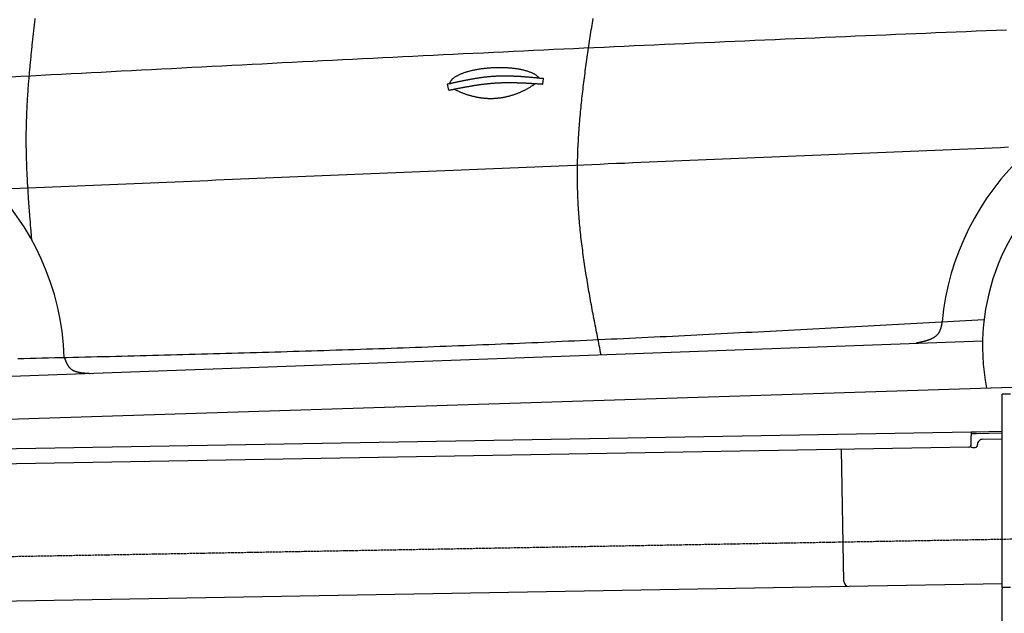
# Model space of a CAD drawing. Extents: x 1073 to 6773, y 5991 to 11916.
# Tile 39 of 65: x 2515 to 4452, y 9922 to 11089. Entities that reach past the tile are written whole.
import ezdxf

# ---------------------------------------------------------------- set-up
doc = ezdxf.new("R2010")
doc.units = 0
doc.linetypes.add('GEN3', pattern=[6.25, 5, -1.25])
doc.layers.get('0').update_dxf_attribs({"linetype": 'CONTINUOUS'})
doc.layers.add('3', color=6, linetype='GEN3')
doc.layers.add('CAR', color=10, linetype='CONTINUOUS')

msp = doc.modelspace()

# ---------------------------------------------------------------- linework, layer by layer
for p, q in [((4447.6, 9972.5), (4447.6, 10352.5)), ((4463.6, 10352.5), (4447.6, 10352.5)), ((4447.6, 9972.5), (4447.6, 10352.5)), ((1732.8, 10232.1), (4386.1, 10278.4)), ((4386.1, 10278.4), (4396.1, 10278.6)), ((4386.1, 10278.4), (4386.2, 10270.4)), ((4396.2, 10274.6), (4386.2, 10274.4)), ((4386.5, 10253.4), (4386.2, 10270.4)), ((4396.1, 10278.6), (4445.9, 10279.4)), ((4447.6, 10275.5), (4396.2, 10274.6)), ((4408.8, 10263.8), (4447.6, 10264.5)), ((4381.6, 10248.3), (1732.8, 10202.1)), ((4136.2, 9984), (4131.7, 10243.9)), ((4389.1, 10247.4), (4394.1, 10247.5)), ((4399, 10252.6), (4399, 10253.6)), ((4146.4, 9974.2), (1732.8, 9932)), ((4447.6, 9979.4), (4146.4, 9974.2)), ((4447.6, 9972.5), (4447.6, 9969.5)), ((4463.6, 9972.5), (4447.6, 9972.5)), ((4447.6, 9972.5), (4447.6, 9969.5)), ((4463.6, 9972.5), (4447.6, 9972.5)), ((4447.6, 8072.5), (4447.6, 9969.5))]:
    msp.add_line(p, q)
for centre, radius, start, end in [((4409, 10253.8), 10, 91, 181), ((4381.5, 10253.3), 5, 271, 1), ((4389, 10252.4), 5, 214.2367, 271), ((4394, 10252.5), 5, 271, 1), ((4146.2, 9984.2), 10, 181, 271)]:
    msp.add_arc(centre, radius, start, end)
at = {"layer": '3'}
msp.add_line((1175.3, 10010.3), (6230.5, 10098.5), dxfattribs=at)
at = {"layer": 'CAR'}
for p, q in [((3359.4, 10950.2), (3356.3, 10962.2)), ((3544.2, 10962.2), (3545.5, 10973.4)), ((2499.1, 10387.8), (4408.8, 10457.4)), ((2453.8, 10302), (4466.6, 10365.9)), ((4427.3, 10364.7), (4466.6, 10365.9))]:
    msp.add_line(p, q, dxfattribs=at)
for points in [[(2539.2, 10655.2, 0), (2539, 10658, 0), (2538.7, 10660.9, 0), (2538.5, 10663.7, 0), (2538.3, 10666.6, 0), (2538, 10669.4, 0), (2537.8, 10672.3, 0), (2537.6, 10675.1, 0), (2537.3, 10678, 0), (2537.1, 10680.9, 0), (2536.8, 10683.7, 0), (2536.6, 10686.6, 0), (2536.4, 10689.4, 0), (2536.2, 10692.3, 0), (2535.9, 10695.1, 0), (2535.7, 10698, 0), (2535.5, 10700.8, 0), (2535.2, 10703.7, 0), (2535, 10706.5, 0), (2534.8, 10709.4, 0), (2534.6, 10712.3, 0), (2534.4, 10715.1, 0), (2534.2, 10718, 0), (2533.9, 10720.8, 0), (2533.7, 10723.7, 0), (2533.5, 10726.5, 0), (2533.3, 10729.4, 0), (2533.1, 10732.2, 0), (2532.9, 10735.1, 0), (2532.7, 10737.9, 0), (2532.5, 10740.8, 0), (2532.3, 10743.7, 0), (2532.2, 10746.5, 0), (2532, 10749.4, 0), (2531.8, 10752.2, 0), (2531.6, 10755.1, 0), (2531.4, 10757.9, 0), (2531.3, 10760.8, 0), (2531.1, 10763.6, 0), (2530.9, 10766.5, 0), (2530.8, 10769.3, 0), (2530.6, 10772.2, 0), (2530.5, 10775.1, 0), (2530.3, 10777.9, 0), (2530.2, 10780.8, 0), (2530, 10783.6, 0), (2529.9, 10786.5, 0), (2529.8, 10789.3, 0), (2529.6, 10792.2, 0), (2529.5, 10795, 0), (2529.4, 10797.9, 0), (2529.3, 10800.7, 0), (2529.2, 10803.6, 0), (2529.1, 10806.4, 0), (2529, 10809.3, 0), (2528.9, 10812.1, 0), (2528.8, 10815, 0), (2528.7, 10817.9, 0), (2528.7, 10820.7, 0), (2528.6, 10823.6, 0), (2528.5, 10826.4, 0), (2528.5, 10829.3, 0), (2528.4, 10832.1, 0), (2528.4, 10835, 0), (2528.3, 10837.8, 0), (2528.3, 10840.7, 0), (2528.3, 10843.5, 0), (2528.2, 10846.4, 0), (2528.2, 10849.2, 0), (2528.2, 10852.1, 0), (2528.2, 10854.9, 0), (2528.2, 10857.8, 0), (2528.3, 10860.6, 0), (2528.3, 10863.5, 0), (2528.3, 10866.3, 0), (2528.3, 10869.2, 0), (2528.4, 10872, 0), (2528.4, 10874.9, 0), (2528.5, 10877.8, 0), (2528.6, 10880.6, 0), (2528.6, 10883.5, 0), (2528.7, 10886.3, 0), (2528.8, 10889.2, 0), (2528.9, 10892, 0), (2529, 10894.9, 0), (2529.1, 10897.7, 0), (2529.2, 10900.6, 0), (2529.3, 10903.4, 0), (2529.4, 10906.3, 0), (2529.5, 10909.1, 0), (2529.7, 10912, 0), (2529.8, 10914.8, 0), (2529.9, 10917.7, 0), (2530.1, 10920.5, 0), (2530.2, 10923.4, 0), (2530.4, 10926.2, 0), (2530.6, 10929.1, 0), (2530.7, 10931.9, 0), (2530.9, 10934.8, 0), (2531.1, 10937.6, 0), (2531.3, 10940.5, 0), (2531.4, 10943.3, 0), (2531.6, 10946.2, 0), (2531.8, 10949, 0), (2532, 10951.9, 0), (2532.2, 10954.7, 0), (2532.5, 10957.6, 0), (2532.7, 10960.4, 0), (2532.9, 10963.3, 0), (2533.1, 10966.1, 0), (2533.3, 10969, 0), (2533.6, 10971.8, 0), (2533.8, 10974.7, 0), (2534, 10977.5, 0), (2534.3, 10980.3, 0), (2534.5, 10983.2, 0), (2534.8, 10986, 0), (2535, 10988.9, 0), (2535.3, 10991.7, 0), (2535.6, 10994.6, 0), (2535.8, 10997.4, 0), (2536.1, 11000.3, 0), (2536.4, 11003.1, 0), (2536.6, 11006, 0), (2536.9, 11008.8, 0), (2537.2, 11011.7, 0), (2537.5, 11014.5, 0), (2537.8, 11017.4, 0), (2538, 11020.2, 0), (2538.3, 11023.1, 0), (2538.6, 11025.9, 0), (2538.9, 11028.8, 0), (2539.2, 11031.6, 0), (2539.5, 11034.5, 0), (2539.8, 11037.3, 0), (2540.1, 11040.2, 0), (2540.4, 11043, 0), (2540.7, 11045.9, 0), (2541, 11048.7, 0), (2541.3, 11051.6, 0), (2541.7, 11054.4, 0), (2542, 11057.3, 0), (2542.3, 11060.1, 0), (2542.6, 11063, 0), (2542.9, 11065.8, 0), (2543.2, 11068.6, 0), (2543.6, 11071.5, 0), (2543.9, 11074.3, 0), (2544.2, 11077.2, 0), (2544.5, 11080, 0), (2544.8, 11082.9, 0), (2545.2, 11085.7, 0), (2545.5, 11088.6, 0), (2545.8, 11091.4, 0)], [(3658.6, 10430, 0), (3657.7, 10434.5, 0), (3656.8, 10438.9, 0), (3656, 10443.4, 0), (3655.1, 10447.8, 0), (3654.2, 10452.3, 0), (3653.3, 10456.7, 0), (3652.4, 10461.2, 0), (3651.5, 10465.6, 0), (3650.7, 10470.1, 0), (3649.8, 10474.5, 0), (3648.9, 10479, 0), (3648, 10483.4, 0), (3647.2, 10487.9, 0), (3646.3, 10492.3, 0), (3645.4, 10496.8, 0), (3644.6, 10501.2, 0), (3643.7, 10505.7, 0), (3642.9, 10510.1, 0), (3642, 10514.6, 0), (3641.2, 10519, 0), (3640.4, 10523.5, 0), (3639.6, 10527.9, 0), (3638.7, 10532.4, 0), (3637.9, 10536.8, 0), (3637.1, 10541.3, 0), (3636.3, 10545.7, 0), (3635.5, 10550.2, 0), (3634.8, 10554.6, 0), (3634, 10559.1, 0), (3633.2, 10563.5, 0), (3632.5, 10568, 0), (3631.7, 10572.4, 0), (3631, 10576.9, 0), (3630.3, 10581.3, 0), (3629.5, 10585.8, 0), (3628.8, 10590.2, 0), (3628.1, 10594.7, 0), (3627.4, 10599.1, 0), (3626.8, 10603.6, 0), (3626.1, 10608, 0), (3625.5, 10612.5, 0), (3624.8, 10616.9, 0), (3624.2, 10621.4, 0), (3623.6, 10625.8, 0), (3623, 10630.3, 0), (3622.4, 10634.8, 0), (3621.8, 10639.2, 0), (3621.2, 10643.7, 0), (3620.7, 10648.1, 0), (3620.2, 10652.6, 0), (3619.6, 10657, 0), (3619.1, 10661.5, 0), (3618.6, 10665.9, 0), (3618.2, 10670.4, 0), (3617.7, 10674.9, 0), (3617.2, 10679.3, 0), (3616.8, 10683.8, 0), (3616.4, 10688.2, 0), (3616, 10692.7, 0), (3615.6, 10697.2, 0), (3615.3, 10701.6, 0), (3614.9, 10706.1, 0), (3614.6, 10710.5, 0), (3614.3, 10715, 0), (3614, 10719.5, 0), (3613.8, 10723.9, 0), (3613.5, 10728.4, 0), (3613.3, 10732.9, 0), (3613.1, 10737.3, 0), (3612.9, 10741.8, 0), (3612.7, 10746.2, 0), (3612.6, 10750.7, 0), (3612.4, 10755.2, 0), (3612.3, 10759.6, 0), (3612.2, 10764.1, 0), (3612.2, 10768.6, 0), (3612.1, 10773.1, 0), (3612.1, 10777.5, 0), (3612.1, 10782, 0), (3612.1, 10786.5, 0), (3612.1, 10790.9, 0), (3612.1, 10795.4, 0), (3612.2, 10799.9, 0), (3612.2, 10804.3, 0), (3612.3, 10808.8, 0), (3612.4, 10813.3, 0), (3612.6, 10817.8, 0), (3612.7, 10822.2, 0), (3612.9, 10826.7, 0), (3613.1, 10831.2, 0), (3613.2, 10835.7, 0), (3613.4, 10840.1, 0), (3613.7, 10844.6, 0), (3613.9, 10849.1, 0), (3614.2, 10853.6, 0), (3614.4, 10858, 0), (3614.7, 10862.5, 0), (3615, 10867, 0), (3615.3, 10871.5, 0), (3615.7, 10875.9, 0), (3616, 10880.4, 0), (3616.3, 10884.9, 0), (3616.7, 10889.4, 0), (3617.1, 10893.9, 0), (3617.5, 10898.3, 0), (3617.9, 10902.8, 0), (3618.3, 10907.3, 0), (3618.7, 10911.8, 0), (3619.2, 10916.2, 0), (3619.6, 10920.7, 0), (3620.1, 10925.2, 0), (3620.5, 10929.7, 0), (3621, 10934.2, 0), (3621.5, 10938.7, 0), (3622, 10943.1, 0), (3622.5, 10947.6, 0), (3623.1, 10952.1, 0), (3623.6, 10956.6, 0), (3624.1, 10961.1, 0), (3624.7, 10965.5, 0), (3625.2, 10970, 0), (3625.8, 10974.5, 0), (3626.4, 10979, 0), (3627, 10983.5, 0), (3627.6, 10988, 0), (3628.2, 10992.5, 0), (3628.8, 10996.9, 0), (3629.4, 11001.4, 0), (3630, 11005.9, 0), (3630.7, 11010.4, 0), (3631.3, 11014.9, 0), (3631.9, 11019.4, 0), (3632.6, 11023.8, 0), (3633.2, 11028.3, 0), (3633.9, 11032.8, 0), (3634.6, 11037.3, 0), (3635.3, 11041.8, 0), (3635.9, 11046.3, 0), (3636.6, 11050.8, 0), (3637.3, 11055.2, 0), (3638, 11059.7, 0), (3638.7, 11064.2, 0), (3639.4, 11068.7, 0), (3640.1, 11073.2, 0), (3640.8, 11077.7, 0), (3641.5, 11082.2, 0), (3642.2, 11086.7, 0), (3643, 11091.1, 0)], [(2497.6, 10976.5, 0), (2517.4, 10977.6, 0), (2537.2, 10978.6, 0), (2556.9, 10979.7, 0), (2576.7, 10980.7, 0), (2596.5, 10981.7, 0), (2616.3, 10982.8, 0), (2636, 10983.8, 0), (2655.8, 10984.8, 0), (2675.6, 10985.9, 0), (2695.4, 10986.9, 0), (2715.1, 10987.9, 0), (2734.9, 10989, 0), (2754.7, 10990, 0), (2774.4, 10991, 0), (2794.2, 10992.1, 0), (2814, 10993.1, 0), (2833.8, 10994.1, 0), (2853.6, 10995.1, 0), (2873.3, 10996.2, 0), (2893.1, 10997.2, 0), (2912.9, 10998.2, 0), (2932.7, 10999.2, 0), (2952.4, 11000.2, 0), (2972.2, 11001.2, 0), (2992, 11002.2, 0), (3011.8, 11003.3, 0), (3031.5, 11004.3, 0), (3051.3, 11005.3, 0), (3071.1, 11006.3, 0), (3090.8, 11007.3, 0), (3110.6, 11008.3, 0), (3130.4, 11009.3, 0), (3150.2, 11010.3, 0), (3169.9, 11011.2, 0), (3189.7, 11012.2, 0), (3209.5, 11013.2, 0), (3229.3, 11014.2, 0), (3249.1, 11015.2, 0), (3268.8, 11016.2, 0), (3288.6, 11017.1, 0), (3308.4, 11018.1, 0), (3328.2, 11019.1, 0), (3347.9, 11020, 0), (3367.7, 11021, 0), (3387.5, 11022, 0), (3407.3, 11022.9, 0), (3427.1, 11023.9, 0), (3446.8, 11024.8, 0), (3466.6, 11025.8, 0), (3486.4, 11026.7, 0), (3506.2, 11027.7, 0), (3525.9, 11028.6, 0), (3545.7, 11029.5, 0), (3565.5, 11030.5, 0), (3585.3, 11031.4, 0), (3605.1, 11032.3, 0), (3624.8, 11033.2, 0), (3644.6, 11034.1, 0), (3664.4, 11035, 0), (3684.2, 11035.9, 0), (3703.9, 11036.8, 0), (3723.7, 11037.7, 0), (3743.5, 11038.6, 0), (3763.3, 11039.5, 0), (3783.1, 11040.4, 0), (3802.8, 11041.3, 0), (3822.6, 11042.2, 0), (3842.4, 11043.1, 0), (3862.2, 11044, 0), (3882, 11044.8, 0), (3901.8, 11045.7, 0), (3921.5, 11046.6, 0), (3941.3, 11047.4, 0), (3961.1, 11048.3, 0), (3980.9, 11049.2, 0), (4000.7, 11050, 0), (4020.4, 11050.9, 0), (4040.2, 11051.7, 0), (4060, 11052.6, 0), (4079.8, 11053.4, 0), (4099.6, 11054.2, 0), (4119.4, 11055.1, 0), (4139.1, 11055.9, 0), (4158.9, 11056.8, 0), (4178.7, 11057.6, 0), (4198.5, 11058.4, 0), (4218.3, 11059.2, 0), (4238.1, 11060.1, 0), (4257.8, 11060.9, 0), (4277.6, 11061.7, 0), (4297.4, 11062.5, 0), (4317.2, 11063.3, 0), (4337, 11064.2, 0), (4356.8, 11065, 0), (4376.5, 11065.8, 0), (4396.3, 11066.6, 0), (4416.1, 11067.4, 0), (4435.9, 11068.2, 0), (4455.7, 11069, 0)], [(3536.6, 10974.2, 0), (3536.1, 10974.9, 0), (3535.6, 10975.5, 0), (3535.1, 10976.1, 0), (3534.4, 10976.7, 0), (3533.8, 10977.3, 0), (3533.1, 10977.9, 0), (3532.4, 10978.5, 0), (3531.6, 10979.1, 0), (3530.8, 10979.7, 0), (3529.9, 10980.3, 0), (3529.1, 10980.8, 0), (3528.1, 10981.4, 0), (3527.2, 10981.9, 0), (3526.1, 10982.4, 0), (3525.1, 10983, 0), (3524, 10983.5, 0), (3522.9, 10984, 0), (3521.7, 10984.5, 0), (3520.6, 10985, 0), (3519.3, 10985.5, 0), (3518.1, 10985.9, 0), (3516.8, 10986.4, 0), (3515.4, 10986.8, 0), (3514.1, 10987.3, 0), (3512.7, 10987.7, 0), (3511.3, 10988.1, 0), (3509.8, 10988.5, 0), (3508.3, 10988.9, 0), (3506.8, 10989.3, 0), (3505.3, 10989.7, 0), (3503.7, 10990, 0), (3502.1, 10990.3, 0), (3500.5, 10990.7, 0), (3498.9, 10991, 0), (3497.2, 10991.3, 0), (3495.5, 10991.6, 0), (3493.8, 10991.9, 0), (3492.1, 10992.1, 0), (3490.3, 10992.4, 0), (3488.5, 10992.6, 0), (3486.7, 10992.8, 0), (3484.9, 10993, 0), (3483.1, 10993.2, 0), (3481.2, 10993.4, 0), (3479.4, 10993.5, 0), (3477.5, 10993.7, 0), (3475.6, 10993.8, 0), (3473.7, 10993.9, 0), (3471.8, 10994, 0), (3469.9, 10994.1, 0), (3467.9, 10994.2, 0), (3466, 10994.3, 0), (3464, 10994.3, 0), (3462.1, 10994.3, 0), (3460.1, 10994.4, 0), (3458.1, 10994.4, 0), (3456.2, 10994.3, 0), (3454.2, 10994.3, 0), (3452.2, 10994.3, 0), (3450.2, 10994.2, 0), (3448.2, 10994.1, 0), (3446.2, 10994.1, 0), (3444.3, 10994, 0), (3442.3, 10993.8, 0), (3440.3, 10993.7, 0), (3438.3, 10993.6, 0), (3436.4, 10993.4, 0), (3434.4, 10993.2, 0), (3432.5, 10993, 0), (3430.5, 10992.8, 0), (3428.6, 10992.6, 0), (3426.7, 10992.4, 0), (3424.8, 10992.1, 0), (3422.9, 10991.9, 0), (3421, 10991.6, 0), (3419.1, 10991.3, 0), (3417.3, 10991, 0), (3415.4, 10990.7, 0), (3413.6, 10990.4, 0), (3411.8, 10990, 0), (3410, 10989.7, 0), (3408.2, 10989.3, 0), (3406.5, 10988.9, 0), (3404.8, 10988.6, 0), (3403.1, 10988.2, 0), (3401.4, 10987.7, 0), (3399.7, 10987.3, 0), (3398.1, 10986.9, 0), (3396.5, 10986.4, 0), (3394.9, 10986, 0), (3393.4, 10985.5, 0), (3391.8, 10985, 0), (3390.4, 10984.6, 0), (3388.9, 10984.1, 0), (3387.5, 10983.5, 0), (3386.1, 10983, 0), (3384.7, 10982.5, 0), (3383.3, 10982, 0), (3382, 10981.4, 0), (3380.8, 10980.9, 0), (3379.5, 10980.3, 0), (3378.3, 10979.7, 0), (3377.1, 10979.2, 0), (3376, 10978.6, 0), (3374.9, 10978, 0), (3373.8, 10977.4, 0), (3372.8, 10976.8, 0), (3371.8, 10976.2, 0), (3370.9, 10975.6, 0), (3370, 10974.9, 0), (3369.1, 10974.3, 0), (3368.3, 10973.7, 0), (3367.5, 10973, 0), (3366.7, 10972.4, 0), (3366, 10971.8, 0), (3365.4, 10971.1, 0), (3364.7, 10970.4, 0), (3364.2, 10969.8, 0), (3363.6, 10969.1, 0), (3363.1, 10968.5, 0), (3362.7, 10967.8, 0), (3362.2, 10967.2, 0), (3361.9, 10966.5, 0), (3361.6, 10965.8, 0), (3361.3, 10965.2, 0), (3361, 10964.5, 0), (3360.8, 10963.8, 0), (3360.7, 10963.1, 0)], [(3356.3, 10962.2, 0), (3357.4, 10962.4, 0), (3358.6, 10962.7, 0), (3359.8, 10963, 0), (3361, 10963.2, 0), (3362.2, 10963.5, 0), (3363.3, 10963.7, 0), (3364.5, 10964, 0), (3365.7, 10964.3, 0), (3366.9, 10964.5, 0), (3368, 10964.8, 0), (3369.2, 10965.1, 0), (3370.4, 10965.3, 0), (3371.6, 10965.6, 0), (3372.8, 10965.8, 0), (3373.9, 10966.1, 0), (3375.1, 10966.4, 0), (3376.3, 10966.6, 0), (3377.5, 10966.9, 0), (3378.7, 10967.1, 0), (3379.8, 10967.4, 0), (3381, 10967.6, 0), (3382.2, 10967.9, 0), (3383.4, 10968.1, 0), (3384.5, 10968.4, 0), (3385.7, 10968.6, 0), (3386.9, 10968.9, 0), (3388.1, 10969.1, 0), (3389.3, 10969.4, 0), (3390.4, 10969.6, 0), (3391.6, 10969.8, 0), (3392.8, 10970.1, 0), (3394, 10970.3, 0), (3395.2, 10970.5, 0), (3396.3, 10970.8, 0), (3397.5, 10971, 0), (3398.7, 10971.2, 0), (3399.9, 10971.4, 0), (3401.1, 10971.7, 0), (3402.2, 10971.9, 0), (3403.4, 10972.1, 0), (3404.6, 10972.3, 0), (3405.8, 10972.5, 0), (3407, 10972.7, 0), (3408.2, 10972.9, 0), (3409.3, 10973.1, 0), (3410.5, 10973.3, 0), (3411.7, 10973.5, 0), (3412.9, 10973.7, 0), (3414.1, 10973.9, 0), (3415.2, 10974.1, 0), (3416.4, 10974.3, 0), (3417.6, 10974.5, 0), (3418.8, 10974.7, 0), (3420, 10974.8, 0), (3421.2, 10975, 0), (3422.3, 10975.2, 0), (3423.5, 10975.3, 0), (3424.7, 10975.5, 0), (3425.9, 10975.7, 0), (3427.1, 10975.8, 0), (3428.3, 10976, 0), (3429.4, 10976.1, 0), (3430.6, 10976.3, 0), (3431.8, 10976.4, 0), (3433, 10976.5, 0), (3434.2, 10976.7, 0), (3435.4, 10976.8, 0), (3436.6, 10976.9, 0), (3437.8, 10977, 0), (3438.9, 10977.1, 0), (3440.1, 10977.2, 0), (3441.3, 10977.3, 0), (3442.5, 10977.4, 0), (3443.7, 10977.5, 0), (3444.9, 10977.6, 0), (3446.1, 10977.7, 0), (3447.3, 10977.8, 0), (3448.5, 10977.9, 0), (3449.7, 10977.9, 0), (3450.8, 10978, 0), (3452, 10978.1, 0), (3453.2, 10978.1, 0), (3454.4, 10978.2, 0), (3455.6, 10978.2, 0), (3456.8, 10978.3, 0), (3458, 10978.3, 0), (3459.2, 10978.4, 0), (3460.4, 10978.4, 0), (3461.6, 10978.4, 0), (3462.8, 10978.4, 0), (3463.9, 10978.4, 0), (3465.2, 10978.5, 0), (3466.3, 10978.5, 0), (3467.5, 10978.5, 0), (3468.7, 10978.5, 0), (3469.9, 10978.5, 0), (3471.1, 10978.5, 0), (3472.3, 10978.5, 0), (3473.5, 10978.5, 0), (3474.7, 10978.4, 0), (3475.9, 10978.4, 0), (3477.1, 10978.4, 0), (3478.3, 10978.4, 0), (3479.5, 10978.3, 0), (3480.7, 10978.3, 0), (3481.9, 10978.3, 0), (3483.1, 10978.2, 0), (3484.3, 10978.2, 0), (3485.5, 10978.1, 0), (3486.7, 10978.1, 0), (3487.9, 10978, 0), (3489.1, 10978, 0), (3490.3, 10977.9, 0), (3491.5, 10977.9, 0), (3492.7, 10977.8, 0), (3493.9, 10977.8, 0), (3495.1, 10977.7, 0), (3496.3, 10977.6, 0), (3497.5, 10977.5, 0), (3498.7, 10977.5, 0), (3499.9, 10977.4, 0), (3501.1, 10977.3, 0), (3502.3, 10977.2, 0), (3503.5, 10977.2, 0), (3504.7, 10977.1, 0), (3505.9, 10977, 0), (3507.1, 10976.9, 0), (3508.3, 10976.8, 0), (3509.5, 10976.7, 0), (3510.7, 10976.6, 0), (3511.9, 10976.5, 0), (3513.1, 10976.4, 0), (3514.3, 10976.3, 0), (3515.5, 10976.2, 0), (3516.7, 10976.1, 0), (3517.9, 10976, 0), (3519.1, 10975.9, 0), (3520.3, 10975.8, 0), (3521.5, 10975.7, 0), (3522.7, 10975.6, 0), (3523.9, 10975.5, 0), (3525.1, 10975.4, 0), (3526.3, 10975.2, 0), (3527.5, 10975.1, 0), (3528.7, 10975, 0), (3529.9, 10974.9, 0), (3531.1, 10974.8, 0), (3532.3, 10974.7, 0), (3533.5, 10974.6, 0), (3534.7, 10974.4, 0), (3535.9, 10974.3, 0), (3537.1, 10974.2, 0), (3538.3, 10974.1, 0), (3539.5, 10974, 0), (3540.7, 10973.8, 0), (3541.9, 10973.7, 0), (3543.1, 10973.6, 0), (3544.3, 10973.5, 0), (3545.5, 10973.4, 0)], [(3359.4, 10950.2, 0), (3360.6, 10950.4, 0), (3361.7, 10950.7, 0), (3362.8, 10950.9, 0), (3364, 10951.1, 0), (3365.2, 10951.4, 0), (3366.3, 10951.6, 0), (3367.5, 10951.8, 0), (3368.6, 10952.1, 0), (3369.8, 10952.3, 0), (3370.9, 10952.5, 0), (3372.1, 10952.7, 0), (3373.2, 10953, 0), (3374.4, 10953.2, 0), (3375.5, 10953.4, 0), (3376.7, 10953.6, 0), (3377.8, 10953.9, 0), (3379, 10954.1, 0), (3380.1, 10954.3, 0), (3381.3, 10954.5, 0), (3382.4, 10954.8, 0), (3383.6, 10955, 0), (3384.8, 10955.2, 0), (3385.9, 10955.4, 0), (3387.1, 10955.6, 0), (3388.2, 10955.9, 0), (3389.4, 10956.1, 0), (3390.5, 10956.3, 0), (3391.7, 10956.5, 0), (3392.8, 10956.7, 0), (3394, 10956.9, 0), (3395.1, 10957.1, 0), (3396.3, 10957.3, 0), (3397.4, 10957.5, 0), (3398.6, 10957.7, 0), (3399.8, 10957.9, 0), (3400.9, 10958.1, 0), (3402.1, 10958.3, 0), (3403.2, 10958.5, 0), (3404.4, 10958.7, 0), (3405.5, 10958.9, 0), (3406.7, 10959.1, 0), (3407.8, 10959.3, 0), (3409, 10959.5, 0), (3410.1, 10959.7, 0), (3411.3, 10959.8, 0), (3412.4, 10960, 0), (3413.6, 10960.2, 0), (3414.8, 10960.4, 0), (3415.9, 10960.6, 0), (3417.1, 10960.7, 0), (3418.2, 10960.9, 0), (3419.4, 10961.1, 0), (3420.6, 10961.2, 0), (3421.7, 10961.4, 0), (3422.9, 10961.5, 0), (3424, 10961.7, 0), (3425.2, 10961.8, 0), (3426.3, 10962, 0), (3427.5, 10962.1, 0), (3428.7, 10962.3, 0), (3429.8, 10962.4, 0), (3431, 10962.6, 0), (3432.1, 10962.7, 0), (3433.3, 10962.8, 0), (3434.4, 10962.9, 0), (3435.6, 10963.1, 0), (3436.8, 10963.2, 0), (3437.9, 10963.3, 0), (3439.1, 10963.4, 0), (3440.2, 10963.5, 0), (3441.4, 10963.6, 0), (3442.6, 10963.7, 0), (3443.7, 10963.8, 0), (3444.9, 10963.9, 0), (3446.1, 10964, 0), (3447.2, 10964.1, 0), (3448.4, 10964.2, 0), (3449.5, 10964.3, 0), (3450.7, 10964.4, 0), (3451.9, 10964.4, 0), (3453, 10964.5, 0), (3454.2, 10964.6, 0), (3455.3, 10964.6, 0), (3456.5, 10964.7, 0), (3457.7, 10964.8, 0), (3458.8, 10964.8, 0), (3460, 10964.9, 0), (3461.2, 10964.9, 0), (3462.3, 10964.9, 0), (3463.5, 10965, 0), (3464.7, 10965, 0), (3465.8, 10965, 0), (3467, 10965.1, 0), (3468.2, 10965.1, 0), (3469.3, 10965.1, 0), (3470.5, 10965.1, 0), (3471.7, 10965.2, 0), (3472.8, 10965.2, 0), (3474, 10965.2, 0), (3475.2, 10965.2, 0), (3476.3, 10965.2, 0), (3477.5, 10965.2, 0), (3478.7, 10965.2, 0), (3479.8, 10965.2, 0), (3481, 10965.2, 0), (3482.2, 10965.2, 0), (3483.3, 10965.2, 0), (3484.5, 10965.1, 0), (3485.7, 10965.1, 0), (3486.8, 10965.1, 0), (3488, 10965.1, 0), (3489.2, 10965.1, 0), (3490.3, 10965, 0), (3491.5, 10965, 0), (3492.7, 10965, 0), (3493.9, 10964.9, 0), (3495, 10964.9, 0), (3496.2, 10964.9, 0), (3497.4, 10964.8, 0), (3498.5, 10964.8, 0), (3499.7, 10964.7, 0), (3500.9, 10964.7, 0), (3502.1, 10964.7, 0), (3503.2, 10964.6, 0), (3504.4, 10964.6, 0), (3505.6, 10964.5, 0), (3506.7, 10964.5, 0), (3507.9, 10964.4, 0), (3509.1, 10964.3, 0), (3510.2, 10964.3, 0), (3511.4, 10964.2, 0), (3512.6, 10964.2, 0), (3513.8, 10964.1, 0), (3514.9, 10964, 0), (3516.1, 10964, 0), (3517.3, 10963.9, 0), (3518.4, 10963.9, 0), (3519.6, 10963.8, 0), (3520.8, 10963.7, 0), (3522, 10963.6, 0), (3523.1, 10963.6, 0), (3524.3, 10963.5, 0), (3525.5, 10963.4, 0), (3526.7, 10963.4, 0), (3527.8, 10963.3, 0), (3529, 10963.2, 0), (3530.2, 10963.1, 0), (3531.3, 10963.1, 0), (3532.5, 10963, 0), (3533.7, 10962.9, 0), (3534.9, 10962.8, 0), (3536, 10962.8, 0), (3537.2, 10962.7, 0), (3538.4, 10962.6, 0), (3539.6, 10962.5, 0), (3540.7, 10962.5, 0), (3541.9, 10962.4, 0), (3543.1, 10962.3, 0), (3544.2, 10962.2, 0)], [(3369.7, 10952.3, 0), (3370.9, 10951.6, 0), (3372.2, 10951, 0), (3373.4, 10950.4, 0), (3374.7, 10949.8, 0), (3375.9, 10949.2, 0), (3377.2, 10948.6, 0), (3378.4, 10948, 0), (3379.7, 10947.5, 0), (3380.9, 10946.9, 0), (3382.2, 10946.4, 0), (3383.5, 10945.9, 0), (3384.8, 10945.4, 0), (3386, 10944.9, 0), (3387.3, 10944.4, 0), (3388.6, 10943.9, 0), (3389.8, 10943.4, 0), (3391.1, 10943, 0), (3392.3, 10942.5, 0), (3393.6, 10942.1, 0), (3394.9, 10941.7, 0), (3396.2, 10941.2, 0), (3397.4, 10940.8, 0), (3398.7, 10940.5, 0), (3400, 10940.1, 0), (3401.3, 10939.7, 0), (3402.6, 10939.4, 0), (3403.8, 10939, 0), (3405.1, 10938.7, 0), (3406.4, 10938.4, 0), (3407.7, 10938.1, 0), (3408.9, 10937.8, 0), (3410.2, 10937.5, 0), (3411.5, 10937.2, 0), (3412.8, 10936.9, 0), (3414.1, 10936.7, 0), (3415.3, 10936.4, 0), (3416.6, 10936.2, 0), (3417.9, 10936, 0), (3419.2, 10935.8, 0), (3420.5, 10935.6, 0), (3421.7, 10935.4, 0), (3423, 10935.2, 0), (3424.3, 10935.1, 0), (3425.6, 10934.9, 0), (3426.9, 10934.8, 0), (3428.1, 10934.7, 0), (3429.4, 10934.5, 0), (3430.7, 10934.4, 0), (3432, 10934.3, 0), (3433.3, 10934.3, 0), (3434.6, 10934.2, 0), (3435.8, 10934.1, 0), (3437.1, 10934.1, 0), (3438.4, 10934.1, 0), (3439.7, 10934, 0), (3440.9, 10934, 0), (3442.2, 10934, 0), (3443.5, 10934, 0), (3444.8, 10934.1, 0), (3446.1, 10934.1, 0), (3447.3, 10934.1, 0), (3448.6, 10934.2, 0), (3449.9, 10934.3, 0), (3451.2, 10934.4, 0), (3452.4, 10934.4, 0), (3453.7, 10934.5, 0), (3455, 10934.7, 0), (3456.2, 10934.8, 0), (3457.5, 10934.9, 0), (3458.8, 10935.1, 0), (3460, 10935.2, 0), (3461.3, 10935.4, 0), (3462.6, 10935.6, 0), (3463.8, 10935.8, 0), (3465.1, 10936, 0), (3466.4, 10936.2, 0), (3467.6, 10936.5, 0), (3468.9, 10936.7, 0), (3470.1, 10936.9, 0), (3471.4, 10937.2, 0), (3472.7, 10937.5, 0), (3473.9, 10937.8, 0), (3475.2, 10938.1, 0), (3476.4, 10938.4, 0), (3477.7, 10938.7, 0), (3478.9, 10939, 0), (3480.2, 10939.4, 0), (3481.4, 10939.7, 0), (3482.7, 10940.1, 0), (3483.9, 10940.5, 0), (3485.1, 10940.9, 0), (3486.4, 10941.3, 0), (3487.6, 10941.7, 0), (3488.8, 10942.1, 0), (3490.1, 10942.6, 0), (3491.3, 10943, 0), (3492.6, 10943.5, 0), (3493.8, 10943.9, 0), (3495, 10944.4, 0), (3496.2, 10944.9, 0), (3497.4, 10945.4, 0), (3498.7, 10945.9, 0), (3499.9, 10946.4, 0), (3501.1, 10947, 0), (3502.3, 10947.5, 0), (3503.5, 10948.1, 0), (3504.7, 10948.7, 0), (3505.9, 10949.2, 0), (3507.2, 10949.8, 0), (3508.4, 10950.4, 0), (3509.6, 10951.1, 0), (3510.8, 10951.7, 0), (3512, 10952.3, 0), (3513.2, 10953, 0), (3514.3, 10953.6, 0), (3515.5, 10954.3, 0), (3516.7, 10955, 0), (3517.9, 10955.7, 0), (3519.1, 10956.4, 0), (3520.3, 10957.1, 0), (3521.4, 10957.8, 0), (3522.6, 10958.5, 0), (3523.8, 10959.3, 0), (3524.9, 10960, 0), (3526.1, 10960.8, 0), (3527.3, 10961.6, 0), (3528.4, 10962.4, 0), (3529.6, 10963.2, 0)], [(4460.1, 10837.8, 0), (4444, 10837.1, 0), (4428, 10836.4, 0), (4411.9, 10835.7, 0), (4395.8, 10835.1, 0), (4379.8, 10834.4, 0), (4363.7, 10833.7, 0), (4347.6, 10833.1, 0), (4331.5, 10832.4, 0), (4315.5, 10831.7, 0), (4299.4, 10831.1, 0), (4283.3, 10830.4, 0), (4267.3, 10829.7, 0), (4251.2, 10829.1, 0), (4235.1, 10828.4, 0), (4219.1, 10827.7, 0), (4203, 10827.1, 0), (4186.9, 10826.4, 0), (4170.8, 10825.7, 0), (4154.8, 10825, 0), (4138.7, 10824.4, 0), (4122.6, 10823.7, 0), (4106.6, 10823, 0), (4090.5, 10822.4, 0), (4074.4, 10821.7, 0), (4058.4, 10821, 0), (4042.3, 10820.4, 0), (4026.2, 10819.7, 0), (4010.2, 10819, 0), (3994.1, 10818.4, 0), (3978, 10817.7, 0), (3961.9, 10817, 0), (3945.9, 10816.4, 0), (3929.8, 10815.7, 0), (3913.7, 10815, 0), (3897.7, 10814.3, 0), (3881.6, 10813.7, 0), (3865.5, 10813, 0), (3849.4, 10812.3, 0), (3833.4, 10811.7, 0), (3817.3, 10811, 0), (3801.2, 10810.3, 0), (3785.2, 10809.7, 0), (3769.1, 10809, 0), (3753, 10808.3, 0), (3737, 10807.7, 0), (3720.9, 10807, 0), (3704.8, 10806.3, 0), (3688.8, 10805.7, 0), (3672.7, 10805, 0), (3656.6, 10804.3, 0), (3640.5, 10803.6, 0), (3624.5, 10803, 0), (3608.4, 10802.3, 0), (3592.3, 10801.6, 0), (3576.3, 10801, 0), (3560.2, 10800.3, 0), (3544.1, 10799.6, 0), (3528.1, 10799, 0), (3512, 10798.3, 0), (3495.9, 10797.6, 0), (3479.8, 10797, 0), (3463.8, 10796.3, 0), (3447.7, 10795.6, 0), (3431.6, 10795, 0), (3415.6, 10794.3, 0), (3399.5, 10793.6, 0), (3383.4, 10792.9, 0), (3367.4, 10792.3, 0), (3351.3, 10791.6, 0), (3335.2, 10790.9, 0), (3319.2, 10790.3, 0), (3303.1, 10789.6, 0), (3287, 10788.9, 0), (3270.9, 10788.3, 0), (3254.9, 10787.6, 0), (3238.8, 10786.9, 0), (3222.7, 10786.3, 0), (3206.7, 10785.6, 0), (3190.6, 10784.9, 0), (3174.5, 10784.3, 0), (3158.4, 10783.6, 0), (3142.4, 10782.9, 0), (3126.3, 10782.2, 0), (3110.2, 10781.6, 0), (3094.2, 10780.9, 0), (3078.1, 10780.2, 0), (3062, 10779.6, 0), (3046, 10778.9, 0), (3029.9, 10778.2, 0), (3013.8, 10777.6, 0), (2997.8, 10776.9, 0), (2981.7, 10776.2, 0), (2965.6, 10775.6, 0), (2949.6, 10774.9, 0), (2933.5, 10774.2, 0), (2917.4, 10773.6, 0), (2901.3, 10772.9, 0), (2885.3, 10772.2, 0), (2869.2, 10771.5, 0), (2853.1, 10770.9, 0), (2837.1, 10770.2, 0), (2821, 10769.5, 0), (2804.9, 10768.9, 0), (2788.8, 10768.2, 0), (2772.8, 10767.5, 0), (2756.7, 10766.9, 0), (2740.6, 10766.2, 0), (2724.6, 10765.5, 0), (2708.5, 10764.9, 0), (2692.4, 10764.2, 0), (2676.4, 10763.5, 0), (2660.3, 10762.9, 0), (2644.2, 10762.2, 0), (2628.2, 10761.5, 0), (2612.1, 10760.8, 0), (2596, 10760.2, 0), (2579.9, 10759.5, 0), (2563.9, 10758.8, 0), (2547.8, 10758.2, 0), (2531.7, 10757.5, 0), (2515.7, 10756.8, 0), (2499.6, 10756.2, 0)], [(2511.5, 10422.4, 0), (2523.5, 10422.7, 0), (2535.6, 10423, 0), (2547.6, 10423.3, 0), (2559.6, 10423.6, 0), (2571.7, 10423.9, 0), (2583.7, 10424.2, 0), (2595.7, 10424.5, 0), (2607.8, 10424.8, 0), (2619.8, 10425, 0), (2631.8, 10425.3, 0), (2643.9, 10425.6, 0), (2655.9, 10425.9, 0), (2667.9, 10426.2, 0), (2680, 10426.5, 0), (2692, 10426.8, 0), (2704.1, 10427.1, 0), (2716.1, 10427.4, 0), (2728.1, 10427.7, 0), (2740.2, 10428, 0), (2752.2, 10428.4, 0), (2764.2, 10428.7, 0), (2776.3, 10429, 0), (2788.3, 10429.3, 0), (2800.3, 10429.6, 0), (2812.4, 10429.9, 0), (2824.4, 10430.2, 0), (2836.4, 10430.5, 0), (2848.5, 10430.9, 0), (2860.5, 10431.2, 0), (2872.5, 10431.5, 0), (2884.6, 10431.8, 0), (2896.6, 10432.2, 0), (2908.6, 10432.5, 0), (2920.7, 10432.8, 0), (2932.7, 10433.2, 0), (2944.7, 10433.5, 0), (2956.8, 10433.8, 0), (2968.8, 10434.2, 0), (2980.8, 10434.5, 0), (2992.9, 10434.9, 0), (3004.9, 10435.2, 0), (3016.9, 10435.6, 0), (3029, 10435.9, 0), (3041, 10436.3, 0), (3053, 10436.7, 0), (3065.1, 10437, 0), (3077.1, 10437.4, 0), (3089.1, 10437.8, 0), (3101.2, 10438.2, 0), (3113.2, 10438.5, 0), (3125.2, 10438.9, 0), (3137.3, 10439.3, 0), (3149.3, 10439.7, 0), (3161.3, 10440.1, 0), (3173.3, 10440.5, 0), (3185.4, 10440.9, 0), (3197.4, 10441.3, 0), (3209.4, 10441.7, 0), (3221.5, 10442.1, 0), (3233.5, 10442.5, 0), (3245.5, 10442.9, 0), (3257.6, 10443.4, 0), (3269.6, 10443.8, 0), (3281.6, 10444.2, 0), (3293.7, 10444.7, 0), (3305.7, 10445.1, 0), (3317.7, 10445.6, 0), (3329.7, 10446, 0), (3341.8, 10446.5, 0), (3353.8, 10446.9, 0), (3365.8, 10447.4, 0), (3377.9, 10447.9, 0), (3389.9, 10448.3, 0), (3401.9, 10448.8, 0), (3413.9, 10449.3, 0), (3426, 10449.8, 0), (3438, 10450.3, 0), (3450, 10450.8, 0), (3462.1, 10451.3, 0), (3474.1, 10451.8, 0), (3486.1, 10452.3, 0), (3498.1, 10452.8, 0), (3510.2, 10453.3, 0), (3522.2, 10453.8, 0), (3534.2, 10454.3, 0), (3546.2, 10454.9, 0), (3558.3, 10455.4, 0), (3570.3, 10455.9, 0), (3582.3, 10456.5, 0), (3594.3, 10457, 0), (3606.4, 10457.5, 0), (3618.4, 10458.1, 0), (3630.4, 10458.6, 0), (3642.4, 10459.2, 0), (3654.5, 10459.8, 0), (3666.5, 10460.3, 0), (3678.5, 10460.9, 0), (3690.5, 10461.4, 0), (3702.6, 10462, 0), (3714.6, 10462.6, 0), (3726.6, 10463.2, 0), (3738.6, 10463.8, 0), (3750.7, 10464.3, 0), (3762.7, 10464.9, 0), (3774.7, 10465.5, 0), (3786.7, 10466.1, 0), (3798.8, 10466.7, 0), (3810.8, 10467.3, 0), (3822.8, 10467.9, 0), (3834.8, 10468.5, 0), (3846.8, 10469.1, 0), (3858.9, 10469.7, 0), (3870.9, 10470.3, 0), (3882.9, 10470.9, 0), (3894.9, 10471.5, 0), (3906.9, 10472.2, 0), (3919, 10472.8, 0), (3931, 10473.4, 0), (3943, 10474, 0), (3955, 10474.6, 0), (3967.1, 10475.3, 0), (3979.1, 10475.9, 0), (3991.1, 10476.5, 0), (4003.1, 10477.2, 0), (4015.2, 10477.8, 0), (4027.2, 10478.4, 0), (4039.2, 10479.1, 0), (4051.2, 10479.7, 0), (4063.2, 10480.4, 0), (4075.3, 10481, 0), (4087.3, 10481.7, 0), (4099.3, 10482.3, 0), (4111.3, 10482.9, 0), (4123.3, 10483.6, 0), (4135.4, 10484.2, 0), (4147.4, 10484.9, 0), (4159.4, 10485.6, 0), (4171.4, 10486.2, 0), (4183.4, 10486.9, 0), (4195.5, 10487.5, 0), (4207.5, 10488.2, 0), (4219.5, 10488.8, 0), (4231.5, 10489.5, 0), (4243.6, 10490.2, 0), (4255.6, 10490.8, 0), (4267.6, 10491.5, 0), (4279.6, 10492.2, 0), (4291.6, 10492.8, 0), (4303.7, 10493.5, 0), (4315.7, 10494.1, 0), (4327.7, 10494.8, 0), (4339.7, 10495.5, 0), (4351.7, 10496.1, 0), (4363.8, 10496.8, 0), (4375.8, 10497.5, 0), (4387.8, 10498.2, 0), (4399.8, 10498.8, 0), (4411.8, 10499.5, 0)], [(4329.3, 10494.9, 0), (4329.2, 10494.4, 0), (4329.1, 10494, 0), (4329, 10493.5, 0), (4328.9, 10493, 0), (4328.8, 10492.6, 0), (4328.7, 10492.1, 0), (4328.6, 10491.6, 0), (4328.5, 10491.1, 0), (4328.4, 10490.7, 0), (4328.4, 10490.2, 0), (4328.3, 10489.8, 0), (4328.2, 10489.3, 0), (4328.1, 10488.8, 0), (4328, 10488.4, 0), (4327.9, 10487.9, 0), (4327.8, 10487.4, 0), (4327.7, 10487, 0), (4327.6, 10486.5, 0), (4327.4, 10486.1, 0), (4327.3, 10485.6, 0), (4327.2, 10485.2, 0), (4327.1, 10484.7, 0), (4327, 10484.3, 0), (4326.9, 10483.8, 0), (4326.8, 10483.4, 0), (4326.6, 10482.9, 0), (4326.5, 10482.5, 0), (4326.4, 10482.1, 0), (4326.3, 10481.6, 0), (4326.1, 10481.2, 0), (4326, 10480.8, 0), (4325.9, 10480.3, 0), (4325.7, 10479.9, 0), (4325.6, 10479.5, 0), (4325.4, 10479.1, 0), (4325.3, 10478.7, 0), (4325.1, 10478.3, 0), (4325, 10477.8, 0), (4324.8, 10477.4, 0), (4324.6, 10477, 0), (4324.5, 10476.6, 0), (4324.3, 10476.3, 0), (4324.1, 10475.9, 0), (4323.9, 10475.5, 0), (4323.7, 10475.1, 0), (4323.5, 10474.7, 0), (4323.3, 10474.3, 0), (4323.1, 10474, 0), (4322.9, 10473.6, 0), (4322.7, 10473.2, 0), (4322.5, 10472.9, 0), (4322.3, 10472.5, 0), (4322.1, 10472.2, 0), (4321.8, 10471.8, 0), (4321.6, 10471.5, 0), (4321.3, 10471.2, 0), (4321.1, 10470.8, 0), (4320.8, 10470.5, 0), (4320.6, 10470.2, 0), (4320.3, 10469.9, 0), (4320.1, 10469.6, 0), (4319.8, 10469.3, 0), (4319.5, 10469, 0), (4319.2, 10468.7, 0), (4318.9, 10468.4, 0), (4318.6, 10468.1, 0), (4318.4, 10467.8, 0), (4318.1, 10467.5, 0), (4317.7, 10467.2, 0), (4317.4, 10466.9, 0), (4317.1, 10466.7, 0), (4316.8, 10466.4, 0), (4316.5, 10466.1, 0), (4316.2, 10465.9, 0), (4315.8, 10465.6, 0), (4315.5, 10465.4, 0), (4315.2, 10465.1, 0), (4314.8, 10464.9, 0), (4314.5, 10464.6, 0), (4314.1, 10464.4, 0), (4313.8, 10464.1, 0), (4313.4, 10463.9, 0), (4313.1, 10463.7, 0), (4312.7, 10463.5, 0), (4312.3, 10463.2, 0), (4311.9, 10463, 0), (4311.6, 10462.8, 0), (4311.2, 10462.6, 0), (4310.8, 10462.4, 0), (4310.4, 10462.2, 0), (4310, 10462, 0), (4309.6, 10461.8, 0), (4309.2, 10461.6, 0), (4308.8, 10461.4, 0), (4308.4, 10461.2, 0), (4308, 10461, 0), (4307.6, 10460.8, 0), (4307.2, 10460.6, 0), (4306.8, 10460.4, 0), (4306.4, 10460.2, 0), (4306, 10460.1, 0), (4305.5, 10459.9, 0), (4305.1, 10459.7, 0), (4304.7, 10459.5, 0), (4304.3, 10459.4, 0), (4303.8, 10459.2, 0), (4303.4, 10459, 0), (4302.9, 10458.9, 0), (4302.5, 10458.7, 0), (4302.1, 10458.6, 0), (4301.6, 10458.4, 0), (4301.2, 10458.3, 0), (4300.7, 10458.1, 0), (4300.3, 10458, 0), (4299.8, 10457.8, 0), (4299.4, 10457.7, 0), (4298.9, 10457.5, 0), (4298.4, 10457.4, 0), (4298, 10457.3, 0), (4297.5, 10457.1, 0), (4297, 10457, 0), (4296.6, 10456.8, 0), (4296.1, 10456.7, 0), (4295.6, 10456.6, 0), (4295.1, 10456.5, 0), (4294.7, 10456.3, 0), (4294.2, 10456.2, 0), (4293.7, 10456.1, 0), (4293.2, 10455.9, 0), (4292.8, 10455.8, 0), (4292.3, 10455.7, 0), (4291.8, 10455.6, 0), (4291.3, 10455.5, 0), (4290.8, 10455.3, 0), (4290.3, 10455.2, 0), (4289.8, 10455.1, 0), (4289.3, 10455, 0), (4288.8, 10454.9, 0), (4288.4, 10454.8, 0), (4287.9, 10454.7, 0), (4287.4, 10454.5, 0), (4286.9, 10454.4, 0), (4286.4, 10454.3, 0), (4285.9, 10454.2, 0), (4285.4, 10454.1, 0), (4284.9, 10454, 0), (4284.4, 10453.9, 0), (4283.9, 10453.8, 0), (4283.4, 10453.7, 0), (4282.9, 10453.6, 0), (4282.4, 10453.5, 0), (4281.9, 10453.4, 0), (4281.4, 10453.3, 0), (4280.9, 10453.2, 0), (4280.4, 10453.1, 0), (4279.9, 10452.9, 0), (4279.4, 10452.8, 0), (4278.9, 10452.7, 0), (4278.3, 10452.6, 0)], [(2603, 10424.6, 0), (2603.1, 10424.2, 0), (2603.3, 10423.8, 0), (2603.4, 10423.4, 0), (2603.6, 10423, 0), (2603.7, 10422.6, 0), (2603.9, 10422.2, 0), (2604, 10421.9, 0), (2604.2, 10421.5, 0), (2604.3, 10421.1, 0), (2604.5, 10420.7, 0), (2604.6, 10420.3, 0), (2604.8, 10419.9, 0), (2604.9, 10419.5, 0), (2605.1, 10419.1, 0), (2605.2, 10418.7, 0), (2605.4, 10418.3, 0), (2605.5, 10417.9, 0), (2605.7, 10417.5, 0), (2605.8, 10417.2, 0), (2606, 10416.8, 0), (2606.2, 10416.4, 0), (2606.3, 10416, 0), (2606.5, 10415.6, 0), (2606.7, 10415.3, 0), (2606.8, 10414.9, 0), (2607, 10414.5, 0), (2607.2, 10414.1, 0), (2607.3, 10413.8, 0), (2607.5, 10413.4, 0), (2607.7, 10413, 0), (2607.9, 10412.7, 0), (2608.1, 10412.3, 0), (2608.2, 10412, 0), (2608.4, 10411.6, 0), (2608.6, 10411.3, 0), (2608.8, 10410.9, 0), (2609, 10410.6, 0), (2609.2, 10410.2, 0), (2609.4, 10409.9, 0), (2609.6, 10409.6, 0), (2609.8, 10409.2, 0), (2610, 10408.9, 0), (2610.2, 10408.6, 0), (2610.4, 10408.2, 0), (2610.6, 10407.9, 0), (2610.8, 10407.6, 0), (2611, 10407.3, 0), (2611.3, 10407, 0), (2611.5, 10406.7, 0), (2611.7, 10406.4, 0), (2611.9, 10406.1, 0), (2612.2, 10405.8, 0), (2612.4, 10405.5, 0), (2612.7, 10405.2, 0), (2612.9, 10404.9, 0), (2613.2, 10404.7, 0), (2613.4, 10404.4, 0), (2613.7, 10404.1, 0), (2613.9, 10403.9, 0), (2614.2, 10403.6, 0), (2614.4, 10403.4, 0), (2614.7, 10403.1, 0), (2615, 10402.9, 0), (2615.3, 10402.6, 0), (2615.6, 10402.4, 0), (2615.8, 10402.2, 0), (2616.1, 10401.9, 0), (2616.4, 10401.7, 0), (2616.7, 10401.5, 0), (2617, 10401.3, 0), (2617.3, 10401.1, 0), (2617.6, 10400.9, 0), (2617.9, 10400.7, 0), (2618.2, 10400.5, 0), (2618.6, 10400.3, 0), (2618.9, 10400.1, 0), (2619.2, 10399.9, 0), (2619.5, 10399.7, 0), (2619.8, 10399.6, 0), (2620.2, 10399.4, 0), (2620.5, 10399.2, 0), (2620.8, 10399, 0), (2621.2, 10398.9, 0), (2621.5, 10398.7, 0), (2621.9, 10398.6, 0), (2622.2, 10398.4, 0), (2622.6, 10398.3, 0), (2622.9, 10398.1, 0), (2623.3, 10398, 0), (2623.6, 10397.8, 0), (2624, 10397.7, 0), (2624.3, 10397.6, 0), (2624.7, 10397.4, 0), (2625.1, 10397.3, 0), (2625.4, 10397.2, 0), (2625.8, 10397.1, 0), (2626.2, 10396.9, 0), (2626.6, 10396.8, 0), (2626.9, 10396.7, 0), (2627.3, 10396.6, 0), (2627.7, 10396.5, 0), (2628.1, 10396.4, 0), (2628.5, 10396.3, 0), (2628.9, 10396.2, 0), (2629.3, 10396.1, 0), (2629.7, 10396, 0), (2630.1, 10395.9, 0), (2630.5, 10395.8, 0), (2630.9, 10395.7, 0), (2631.3, 10395.6, 0), (2631.7, 10395.5, 0), (2632.1, 10395.5, 0), (2632.5, 10395.4, 0), (2632.9, 10395.3, 0), (2633.3, 10395.2, 0), (2633.7, 10395.2, 0), (2634.1, 10395.1, 0), (2634.6, 10395, 0), (2635, 10395, 0), (2635.4, 10394.9, 0), (2635.8, 10394.8, 0), (2636.2, 10394.8, 0), (2636.7, 10394.7, 0), (2637.1, 10394.6, 0), (2637.5, 10394.6, 0), (2637.9, 10394.5, 0), (2638.3, 10394.5, 0), (2638.8, 10394.4, 0), (2639.2, 10394.4, 0), (2639.6, 10394.3, 0), (2640.1, 10394.3, 0), (2640.5, 10394.2, 0), (2640.9, 10394.2, 0), (2641.4, 10394.1, 0), (2641.8, 10394.1, 0), (2642.3, 10394.1, 0), (2642.7, 10394, 0), (2643.1, 10394, 0), (2643.6, 10393.9, 0), (2644, 10393.9, 0), (2644.4, 10393.9, 0), (2644.9, 10393.8, 0), (2645.3, 10393.8, 0), (2645.8, 10393.8, 0), (2646.2, 10393.7, 0), (2646.7, 10393.7, 0), (2647.1, 10393.7, 0), (2647.6, 10393.6, 0), (2648, 10393.6, 0), (2648.4, 10393.6, 0), (2648.9, 10393.5, 0), (2649.3, 10393.5, 0), (2649.8, 10393.5, 0), (2650.2, 10393.4, 0), (2650.7, 10393.4, 0), (2651.1, 10393.4, 0), (2651.6, 10393.3, 0), (2652, 10393.3, 0), (2652.5, 10393.3, 0)]]:
    msp.add_polyline3d(points, dxfattribs=at)
for centre, radius, start, end in [((4844.9, 10446.1), 517.9, 7.671, 174.5949), ((2088.5, 10406.4), 514.8, 2.0294, 176.4795), ((4839.5, 10447.8), 430.8, 352.9946, 191.1732)]:
    msp.add_arc(centre, radius, start, end, dxfattribs=at)

doc.saveas('drawing.dxf')
